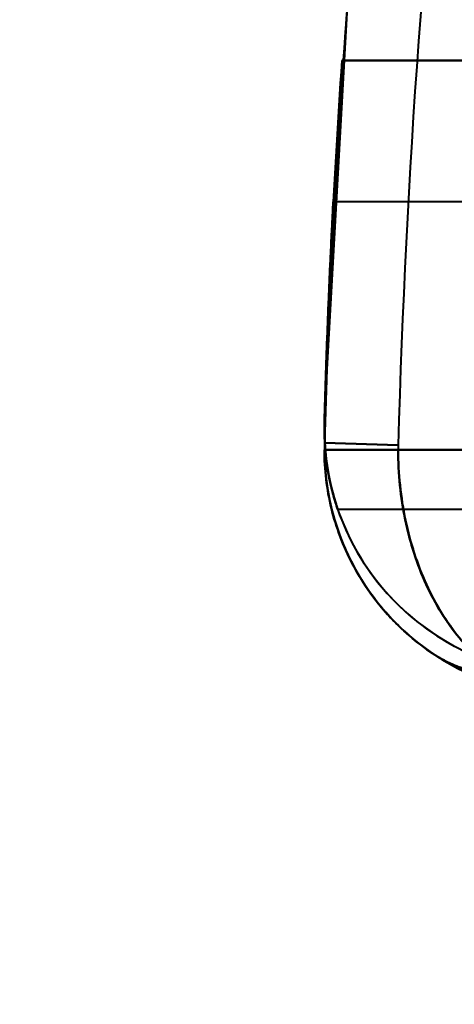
# Model space of a CAD drawing. Header units: millimetres. Extents: x -696 to 695, y -1041 to 611.
# Tile 2 of 90: x -577 to -560, y -290 to -250. Entities that reach past the tile are written whole.
import ezdxf

# ---------------------------------------------------------------- set-up
doc = ezdxf.new("R2010")
doc.units = ezdxf.units.MM
doc.layers.add('G-IMPT', color=8, linetype='Continuous', lineweight=40)

# ---------------------------------------------------------------- blocks, each defined once
blk = doc.blocks.new('NEXA 400 CALQUES_dwg-748074-Niveau de réf_')
at = {"layer": 'G-IMPT'}
for p, q in [((-540, -257.415), (-564.498, -257.415)), ((-540, -257.415), (-564.498, -257.415)), ((-540, -257.415), (-564.498, -257.415)), ((-540, -257.415), (-564.498, -257.415)), ((-564.857, -267.221), (-564.861, -267.5)), ((-564.857, -267.221), (-564.861, -267.5)), ((-561.861, -267.5), (-564.861, -267.5)), ((-561.861, -267.5), (-564.861, -267.5)), ((-561.861, -267.5), (-564.861, -267.5)), ((-561.861, -267.5), (-564.861, -267.5)), ((-561.858, -267.305), (-564.857, -267.221)), ((-564.857, -267.221), (-561.858, -267.305)), ((-564.857, -267.221), (-561.858, -267.305)), ((-561.858, -267.305), (-564.857, -267.221)), ((-561.858, -267.305), (-564.857, -267.221)), ((-564.857, -267.221), (-561.858, -267.305)), ((-564.857, -267.221), (-561.858, -267.305)), ((-561.858, -267.305), (-564.857, -267.221)), ((-564.318, -269.915), (-540, -269.915)), ((-564.318, -269.915), (-540, -269.915)), ((-564.318, -269.915), (-540, -269.915)), ((-564.318, -269.915), (-540, -269.915))]:
    blk.add_line(p, q, dxfattribs=at)
at = {"layer": 'G-IMPT', "flags": 128}
for points in [[(-562.52, -234.788), (-563.934, -249.478), (-564.761, -264.214), (-564.857, -267.221)], [(-562.52, -234.788), (-563.934, -249.478), (-564.761, -264.214), (-564.857, -267.221)], [(-564.152, -251.665), (-557.489, -251.665), (-550.826, -251.665), (-544.163, -251.665), (-537.5, -251.665)], [(-537.5, -251.665), (-544.163, -251.665), (-550.826, -251.665), (-557.489, -251.665), (-564.152, -251.665)], [(-564.152, -251.665), (-557.489, -251.665), (-550.826, -251.665), (-544.163, -251.665), (-537.5, -251.665)], [(-537.5, -251.665), (-544.163, -251.665), (-550.826, -251.665), (-557.489, -251.665), (-564.152, -251.665)], [(-535, -251.665), (-542.288, -251.665), (-549.576, -251.665), (-556.864, -251.665), (-564.152, -251.665)], [(-564.152, -251.665), (-557.489, -251.665), (-550.826, -251.665), (-544.163, -251.665), (-537.5, -251.665)], [(-537.5, -251.665), (-544.163, -251.665), (-550.826, -251.665), (-557.489, -251.665), (-564.152, -251.665)], [(-564.152, -251.665), (-556.864, -251.665), (-549.576, -251.665), (-542.288, -251.665), (-535, -251.665)], [(-535, -251.665), (-542.288, -251.665), (-549.576, -251.665), (-556.864, -251.665), (-564.152, -251.665)], [(-564.152, -251.665), (-556.864, -251.665), (-549.576, -251.665), (-542.288, -251.665), (-535, -251.665)], [(-535, -251.665), (-542.288, -251.665), (-549.576, -251.665), (-556.864, -251.665), (-564.152, -251.665)], [(-564.152, -251.665), (-557.489, -251.665), (-550.826, -251.665), (-544.163, -251.665), (-537.5, -251.665)], [(-537.5, -251.665), (-544.163, -251.665), (-550.826, -251.665), (-557.489, -251.665), (-564.152, -251.665)], [(-564.152, -251.665), (-556.864, -251.665), (-549.576, -251.665), (-542.288, -251.665), (-535, -251.665)], [(-535, -251.665), (-542.288, -251.665), (-549.576, -251.665), (-556.864, -251.665), (-564.152, -251.665)], [(-564.152, -251.665), (-556.864, -251.665), (-549.576, -251.665), (-542.288, -251.665), (-535, -251.665)], [(-561.861, -267.5), (-556.688, -267.5), (-551.515, -267.5), (-546.343, -267.5), (-541.17, -267.5)], [(-541.17, -267.5), (-546.343, -267.5), (-551.515, -267.5), (-556.688, -267.5), (-561.861, -267.5)], [(-561.861, -267.5), (-556.688, -267.5), (-551.515, -267.5), (-546.343, -267.5), (-541.17, -267.5)], [(-541.17, -267.5), (-546.343, -267.5), (-551.515, -267.5), (-556.688, -267.5), (-561.861, -267.5)], [(-541.17, -267.5), (-546.343, -267.5), (-551.515, -267.5), (-556.688, -267.5), (-561.861, -267.5)], [(-561.861, -267.5), (-556.688, -267.5), (-551.515, -267.5), (-546.343, -267.5), (-541.17, -267.5)], [(-541.17, -267.5), (-546.343, -267.5), (-551.515, -267.5), (-556.688, -267.5), (-561.861, -267.5)], [(-561.861, -267.5), (-556.688, -267.5), (-551.515, -267.5), (-546.343, -267.5), (-541.17, -267.5)]]:
    blk.add_lwpolyline(points, dxfattribs=at)
at = {"layer": 'G-IMPT'}
for centre, radius, start, end in [((-196.016, -277.5), 365.984, 173.25266, 178.40374), ((-196.016, -277.5), 365.984, 173.25266, 178.40374), ((-196.016, -277.5), 365.984, 173.25266, 178.40374), ((-196.016, -277.5), 365.984, 173.25266, 178.40374), ((-196.016, -277.5), 365.984, 173.25266, 178.40374), ((-196.016, -277.5), 365.984, 173.25266, 178.40374), ((-196.016, -277.5), 365.984, 173.25266, 178.40374), ((-196.016, -277.5), 365.984, 173.25266, 178.40374), ((-196.016, -277.5), 368.984, 173.35278, 178.40374), ((-196.016, -277.5), 368.984, 173.35278, 178.40374), ((-196.016, -277.5), 368.984, 173.35278, 178.40374), ((-196.016, -277.5), 368.984, 173.35278, 178.40374), ((-196.016, -277.5), 368.984, 173.35278, 178.40374), ((-196.016, -277.5), 368.984, 173.35278, 178.40374), ((-196.016, -277.5), 368.984, 173.35278, 178.40374), ((-196.016, -277.5), 368.984, 173.35278, 178.40374), ((-196.016, -277.5), 368.984, 175.20512, 178.40374), ((-196.016, -277.5), 368.984, 175.20512, 178.40374), ((-196.016, -277.5), 368.984, 175.20512, 178.40374), ((-196.016, -277.5), 368.984, 175.20512, 178.40374), ((-196.016, -277.5), 368.984, 175.20512, 178.40374), ((-196.016, -277.5), 368.984, 175.20512, 178.40374), ((-196.016, -277.5), 368.984, 175.20512, 178.40374), ((-196.016, -277.5), 368.984, 175.20512, 178.40374), ((-196.016, -277.5), 368.984, 175.20512, 178.40374), ((-196.016, -277.5), 368.984, 175.20512, 178.40374), ((-196.016, -277.5), 368.984, 175.20512, 178.40374), ((-196.016, -277.5), 368.984, 175.20512, 178.40374), ((-196.016, -277.5), 368.984, 175.20512, 178.40374), ((-196.016, -277.5), 368.984, 175.20512, 178.40374), ((-196.016, -277.5), 368.984, 175.20512, 178.40374), ((-196.016, -277.5), 368.984, 175.20512, 178.40374), ((-196.016, -277.5), 368.984, 175.64799, 178.40374), ((-196.016, -277.5), 368.984, 175.64799, 178.40374), ((-196.016, -277.5), 368.984, 175.64799, 178.40374), ((-196.016, -277.5), 368.984, 175.64799, 178.40374), ((-196.016, -277.5), 368.984, 175.64799, 178.40374), ((-196.016, -277.5), 368.984, 175.64799, 178.40374), ((-196.016, -277.5), 368.984, 175.64799, 178.40374), ((-196.016, -277.5), 368.984, 175.64799, 178.40374), ((-196.016, -277.5), 368.984, 175.64799, 178.40374), ((-196.016, -277.5), 368.984, 175.64799, 178.40374), ((-196.016, -277.5), 368.984, 175.64799, 178.40374), ((-196.016, -277.5), 368.984, 175.64799, 178.40374), ((-196.016, -277.5), 368.984, 175.64799, 178.40374), ((-196.016, -277.5), 368.984, 175.64799, 178.40374), ((-196.016, -277.5), 368.984, 175.64799, 178.40374), ((-196.016, -277.5), 368.984, 175.64799, 178.40374), ((-196.016, -276.665), 368.984, 176.11503, 178.40374), ((-196.016, -276.665), 368.984, 176.11503, 178.40374), ((-196.016, -276.665), 368.984, 176.11503, 178.40374), ((-196.016, -276.665), 368.984, 176.11503, 178.40374), ((-196.016, -276.665), 368.984, 176.11503, 178.40374), ((-196.016, -276.665), 368.984, 176.11503, 178.40374), ((-196.016, -276.665), 368.984, 176.11503, 178.40374), ((-196.016, -276.665), 368.984, 176.11503, 178.40374), ((-196.016, -276.665), 368.984, 176.11503, 178.40374), ((-196.016, -276.665), 368.984, 176.11503, 178.40374), ((-196.016, -276.665), 368.984, 176.11503, 178.40374), ((-196.016, -276.665), 368.984, 176.11503, 178.40374), ((-196.016, -276.665), 368.984, 176.11503, 178.40374), ((-196.016, -276.665), 368.984, 176.11503, 178.40374), ((-196.016, -276.665), 368.984, 176.11503, 178.40374), ((-196.016, -276.665), 368.984, 176.11503, 178.40374), ((-554.861, -266.665), 10, 178.4037, 241.8686), ((-554.861, -266.665), 10, 178.4037, 270), ((-554.861, -266.665), 10, 178.4037, 270), ((-554.861, -266.665), 10, 178.4037, 270), ((-554.861, -266.665), 10, 178.4037, 270), ((-554.861, -266.665), 10, 178.4037, 241.8686), ((-554.861, -266.665), 10, 178.4037, 241.8686), ((-554.861, -266.665), 10, 178.4037, 270), ((-554.861, -266.665), 10, 178.4037, 270), ((-554.861, -266.665), 10, 178.4037, 270), ((-554.861, -266.665), 10, 178.4037, 270), ((-554.861, -266.665), 10, 178.4037, 241.8686), ((-554.861, -266.665), 10, 178.4037, 241.8686), ((-554.861, -266.665), 10, 178.4037, 241.8686), ((-554.861, -266.665), 10, 178.4037, 241.8686), ((-554.861, -266.665), 10, 178.4037, 241.8686), ((-554.861, -267.5), 10, 178.4037, 248.4348), ((-554.861, -267.5), 10, 178.4037, 248.4348), ((-554.861, -267.5), 10, 178.4037, 270), ((-554.861, -267.5), 10, 178.4037, 270), ((-554.861, -267.5), 10, 178.4037, 270), ((-554.861, -267.5), 10, 178.4037, 270), ((-554.861, -267.5), 10, 178.4037, 248.4348), ((-554.861, -267.5), 10, 178.4037, 248.4348), ((-554.861, -267.5), 10, 178.4037, 270), ((-554.861, -267.5), 10, 178.4037, 270), ((-554.861, -267.5), 10, 178.4037, 270), ((-554.861, -267.5), 10, 178.4037, 270), ((-554.861, -267.5), 10, 178.4037, 235.1501), ((-554.861, -267.5), 10, 178.4037, 180), ((-554.861, -267.5), 10, 178.4037, 235.1501), ((-554.861, -267.5), 10, 178.4037, 180), ((-554.861, -267.5), 10, 178.4037, 270), ((-554.861, -267.5), 10, 178.4037, 235.1501), ((-554.861, -267.5), 10, 178.4037, 270), ((-554.861, -267.5), 10, 178.4037, 235.1501), ((-554.861, -267.5), 10, 178.4037, 248.4348), ((-554.861, -267.5), 10, 178.4037, 248.4348), ((-554.861, -267.5), 10, 178.4037, 270), ((-554.861, -267.5), 10, 178.4037, 270), ((-554.861, -267.5), 10, 178.4037, 235.1501), ((-554.861, -267.5), 10, 178.4037, 180), ((-554.861, -267.5), 10, 178.4037, 235.1501), ((-554.861, -267.5), 10, 178.4037, 180), ((-554.861, -267.5), 10, 178.4037, 270), ((-554.861, -267.5), 10, 178.4037, 235.1501), ((-554.861, -267.5), 10, 178.4037, 270), ((-554.861, -267.5), 10, 178.4037, 235.1501), ((-554.861, -267.5), 10, 178.4037, 248.4348), ((-554.861, -267.5), 10, 178.4037, 248.4348), ((-554.861, -267.5), 10, 178.4037, 270), ((-554.861, -267.5), 10, 178.4037, 270), ((-554.861, -267.5), 10, 178.4037, 180), ((-554.861, -267.5), 10, 178.4037, 180), ((-554.861, -267.5), 10, 178.4037, 180), ((-554.861, -267.5), 10, 178.4037, 180), ((-554.861, -267.5), 7, 178.4037, 180), ((-554.861, -267.5), 7, 178.4037, 180), ((-554.861, -267.5), 7, 178.4037, 180), ((-554.861, -267.5), 7, 178.4037, 180), ((-554.861, -267.5), 7, 178.4037, 180), ((-554.861, -267.5), 7, 178.4037, 180), ((-554.861, -267.5), 7, 178.4037, 180), ((-554.861, -267.5), 7, 178.4037, 180)]:
    blk.add_arc(centre, radius, start, end, dxfattribs=at)
for points, knots in [([(-564.498, -257.415), (-564.499, -257.415), (-564.508, -257.551), (-564.534, -258.146), (-564.582, -259.076), (-564.637, -260.287), (-564.699, -261.745), (-564.781, -263.856), (-564.828, -265.446), (-564.857, -266.387)], [0, 0, 0, 0, 0.125, 0.25, 0.375, 0.5, 0.625, 0.75, 1, 1, 1, 1]), ([(-564.857, -266.387), (-564.828, -265.446), (-564.781, -263.856), (-564.699, -261.745), (-564.637, -260.287), (-564.582, -259.076), (-564.534, -258.146), (-564.508, -257.551), (-564.499, -257.415), (-564.498, -257.415)], [0, 0, 0, 0, 0.25, 0.375, 0.5, 0.625, 0.75, 0.875, 1, 1, 1, 1]), ([(-564.498, -257.415), (-564.499, -257.415), (-564.508, -257.551), (-564.534, -258.146), (-564.582, -259.076), (-564.637, -260.287), (-564.699, -261.745), (-564.781, -263.856), (-564.828, -265.446), (-564.857, -266.387)], [0, 0, 0, 0, 0.125, 0.25, 0.375, 0.5, 0.625, 0.75, 1, 1, 1, 1]), ([(-564.857, -266.387), (-564.828, -265.446), (-564.781, -263.856), (-564.699, -261.745), (-564.637, -260.287), (-564.582, -259.076), (-564.534, -258.146), (-564.508, -257.551), (-564.499, -257.415), (-564.498, -257.415)], [0, 0, 0, 0, 0.25, 0.375, 0.5, 0.625, 0.75, 0.875, 1, 1, 1, 1]), ([(-564.498, -257.415), (-564.499, -257.415), (-564.508, -257.551), (-564.534, -258.146), (-564.582, -259.076), (-564.637, -260.287), (-564.699, -261.745), (-564.781, -263.856), (-564.828, -265.446), (-564.857, -266.387)], [0, 0, 0, 0, 0.125, 0.25, 0.375, 0.5, 0.625, 0.75, 1, 1, 1, 1]), ([(-564.857, -266.387), (-564.828, -265.446), (-564.781, -263.856), (-564.699, -261.745), (-564.637, -260.287), (-564.582, -259.076), (-564.534, -258.146), (-564.508, -257.551), (-564.499, -257.415), (-564.498, -257.415)], [0, 0, 0, 0, 0.25, 0.375, 0.5, 0.625, 0.75, 0.875, 1, 1, 1, 1]), ([(-564.498, -257.415), (-564.499, -257.415), (-564.508, -257.551), (-564.534, -258.146), (-564.582, -259.076), (-564.637, -260.287), (-564.699, -261.745), (-564.781, -263.856), (-564.828, -265.446), (-564.857, -266.387)], [0, 0, 0, 0, 0.125, 0.25, 0.375, 0.5, 0.625, 0.75, 1, 1, 1, 1]), ([(-564.857, -266.387), (-564.828, -265.446), (-564.781, -263.856), (-564.699, -261.745), (-564.637, -260.287), (-564.582, -259.076), (-564.534, -258.146), (-564.508, -257.551), (-564.499, -257.415), (-564.498, -257.415)], [0, 0, 0, 0, 0.25, 0.375, 0.5, 0.625, 0.75, 0.875, 1, 1, 1, 1]), ([(-564.857, -266.387), (-564.839, -265.751), (-564.802, -264.545), (-564.755, -263.201), (-564.718, -262.224), (-564.69, -261.541), (-564.668, -261.012), (-564.651, -260.613), (-564.638, -260.328), (-564.626, -260.05), (-564.609, -259.682), (-564.58, -259.059), (-564.549, -258.424), (-564.524, -257.929), (-564.509, -257.643), (-564.5, -257.46), (-564.496, -257.393), (-564.5, -257.46), (-564.509, -257.643), (-564.524, -257.929), (-564.549, -258.424), (-564.58, -259.059), (-564.609, -259.682), (-564.626, -260.05), (-564.638, -260.328), (-564.651, -260.613), (-564.668, -261.012), (-564.69, -261.541), (-564.718, -262.224), (-564.755, -263.201), (-564.802, -264.545), (-564.839, -265.751), (-564.857, -266.387)], [0, 0, 0, 0, 0.0625, 0.125, 0.15625, 0.1875, 0.21875, 0.234375, 0.25, 0.265625, 0.28125, 0.3125, 0.375, 0.40625, 0.4375, 0.46875, 0.5, 0.53125, 0.5625, 0.59375, 0.625, 0.6875, 0.71875, 0.734375, 0.75, 0.765625, 0.78125, 0.8125, 0.84375, 0.875, 0.9375, 1, 1, 1, 1]), ([(-564.857, -266.387), (-564.839, -265.751), (-564.802, -264.545), (-564.755, -263.201), (-564.718, -262.224), (-564.69, -261.541), (-564.668, -261.012), (-564.651, -260.613), (-564.638, -260.328), (-564.626, -260.05), (-564.609, -259.682), (-564.58, -259.059), (-564.549, -258.424), (-564.524, -257.929), (-564.509, -257.643), (-564.5, -257.46), (-564.496, -257.393), (-564.5, -257.46), (-564.509, -257.643), (-564.524, -257.929), (-564.549, -258.424), (-564.58, -259.059), (-564.609, -259.682), (-564.626, -260.05), (-564.638, -260.328), (-564.651, -260.613), (-564.668, -261.012), (-564.69, -261.541), (-564.718, -262.224), (-564.755, -263.201), (-564.802, -264.545), (-564.839, -265.751), (-564.857, -266.387)], [0, 0, 0, 0, 0.0625, 0.125, 0.15625, 0.1875, 0.21875, 0.234375, 0.25, 0.265625, 0.28125, 0.3125, 0.375, 0.40625, 0.4375, 0.46875, 0.5, 0.53125, 0.5625, 0.59375, 0.625, 0.6875, 0.71875, 0.734375, 0.75, 0.765625, 0.78125, 0.8125, 0.84375, 0.875, 0.9375, 1, 1, 1, 1]), ([(-564.857, -266.387), (-564.839, -265.751), (-564.802, -264.545), (-564.755, -263.201), (-564.718, -262.224), (-564.69, -261.541), (-564.668, -261.012), (-564.651, -260.613), (-564.638, -260.328), (-564.626, -260.05), (-564.609, -259.682), (-564.58, -259.059), (-564.549, -258.424), (-564.524, -257.929), (-564.509, -257.643), (-564.5, -257.46), (-564.496, -257.393), (-564.5, -257.46), (-564.509, -257.643), (-564.524, -257.929), (-564.549, -258.424), (-564.58, -259.059), (-564.609, -259.682), (-564.626, -260.05), (-564.638, -260.328), (-564.651, -260.613), (-564.668, -261.012), (-564.69, -261.541), (-564.718, -262.224), (-564.755, -263.201), (-564.802, -264.545), (-564.839, -265.751), (-564.857, -266.387)], [0, 0, 0, 0, 0.0625, 0.125, 0.15625, 0.1875, 0.21875, 0.234375, 0.25, 0.265625, 0.28125, 0.3125, 0.375, 0.40625, 0.4375, 0.46875, 0.5, 0.53125, 0.5625, 0.59375, 0.625, 0.6875, 0.71875, 0.734375, 0.75, 0.765625, 0.78125, 0.8125, 0.84375, 0.875, 0.9375, 1, 1, 1, 1]), ([(-564.857, -266.387), (-564.839, -265.751), (-564.802, -264.545), (-564.755, -263.201), (-564.718, -262.224), (-564.69, -261.541), (-564.668, -261.012), (-564.651, -260.613), (-564.638, -260.328), (-564.626, -260.05), (-564.609, -259.682), (-564.58, -259.059), (-564.549, -258.424), (-564.524, -257.929), (-564.509, -257.643), (-564.5, -257.46), (-564.496, -257.393), (-564.5, -257.46), (-564.509, -257.643), (-564.524, -257.929), (-564.549, -258.424), (-564.58, -259.059), (-564.609, -259.682), (-564.626, -260.05), (-564.638, -260.328), (-564.651, -260.613), (-564.668, -261.012), (-564.69, -261.541), (-564.718, -262.224), (-564.755, -263.201), (-564.802, -264.545), (-564.839, -265.751), (-564.857, -266.387)], [0, 0, 0, 0, 0.0625, 0.125, 0.15625, 0.1875, 0.21875, 0.234375, 0.25, 0.265625, 0.28125, 0.3125, 0.375, 0.40625, 0.4375, 0.46875, 0.5, 0.53125, 0.5625, 0.59375, 0.625, 0.6875, 0.71875, 0.734375, 0.75, 0.765625, 0.78125, 0.8125, 0.84375, 0.875, 0.9375, 1, 1, 1, 1]), ([(-564.857, -266.387), (-564.872, -266.948), (-564.823, -267.692), (-564.7, -268.479), (-564.596, -268.963), (-564.493, -269.36), (-564.4, -269.669), (-564.335, -269.867), (-564.309, -269.939), (-564.335, -269.867), (-564.422, -269.602), (-564.562, -269.124), (-564.7, -268.479), (-564.823, -267.692), (-564.872, -266.948), (-564.857, -266.387)], [0, 0, 0, 0, 0.125, 0.1875, 0.25, 0.3125, 0.375, 0.4375, 0.5, 0.5625, 0.625, 0.75, 0.8125, 0.875, 1, 1, 1, 1]), ([(-564.857, -266.387), (-564.872, -266.948), (-564.823, -267.692), (-564.7, -268.479), (-564.596, -268.963), (-564.493, -269.36), (-564.4, -269.669), (-564.335, -269.867), (-564.309, -269.939), (-564.335, -269.867), (-564.422, -269.602), (-564.562, -269.124), (-564.7, -268.479), (-564.823, -267.692), (-564.872, -266.948), (-564.857, -266.387)], [0, 0, 0, 0, 0.125, 0.1875, 0.25, 0.3125, 0.375, 0.4375, 0.5, 0.5625, 0.625, 0.75, 0.8125, 0.875, 1, 1, 1, 1]), ([(-564.857, -266.387), (-564.872, -266.948), (-564.823, -267.692), (-564.7, -268.479), (-564.597, -268.963), (-564.493, -269.36), (-564.4, -269.668), (-564.335, -269.867), (-564.309, -269.939), (-564.335, -269.867), (-564.422, -269.601), (-564.562, -269.123), (-564.7, -268.479), (-564.823, -267.692), (-564.872, -266.948), (-564.857, -266.387)], [0, 0, 0, 0, 0.125, 0.1875, 0.25, 0.3125, 0.375, 0.4375, 0.5, 0.5625, 0.625, 0.75, 0.8125, 0.875, 1, 1, 1, 1]), ([(-564.857, -266.387), (-564.872, -266.948), (-564.823, -267.692), (-564.7, -268.479), (-564.597, -268.963), (-564.493, -269.36), (-564.4, -269.668), (-564.335, -269.867), (-564.309, -269.939), (-564.335, -269.867), (-564.422, -269.601), (-564.562, -269.123), (-564.7, -268.479), (-564.823, -267.692), (-564.872, -266.948), (-564.857, -266.387)], [0, 0, 0, 0, 0.125, 0.1875, 0.25, 0.3125, 0.375, 0.4375, 0.5, 0.5625, 0.625, 0.75, 0.8125, 0.875, 1, 1, 1, 1]), ([(-564.857, -266.387), (-564.857, -266.653), (-564.849, -267.036), (-564.821, -267.509), (-564.793, -267.845), (-564.754, -268.156), (-564.703, -268.443), (-564.647, -268.709), (-564.596, -268.953), (-564.545, -269.176), (-564.471, -269.439), (-564.406, -269.644), (-564.366, -269.785), (-564.334, -269.885), (-564.321, -269.915), (-564.318, -269.915)], [0, 0, 0, 0, 0.125, 0.1875, 0.25, 0.3125, 0.375, 0.4375, 0.5, 0.5625, 0.625, 0.75, 0.8125, 0.875, 1, 1, 1, 1]), ([(-564.318, -269.915), (-564.321, -269.915), (-564.334, -269.885), (-564.366, -269.785), (-564.406, -269.644), (-564.471, -269.439), (-564.545, -269.176), (-564.596, -268.953), (-564.647, -268.709), (-564.703, -268.443), (-564.754, -268.156), (-564.793, -267.845), (-564.821, -267.509), (-564.849, -267.036), (-564.857, -266.653), (-564.857, -266.387)], [0, 0, 0, 0, 0.125, 0.1875, 0.25, 0.375, 0.4375, 0.5, 0.5625, 0.625, 0.6875, 0.75, 0.8125, 0.875, 1, 1, 1, 1]), ([(-564.857, -266.387), (-564.857, -266.653), (-564.849, -267.036), (-564.821, -267.509), (-564.793, -267.845), (-564.754, -268.156), (-564.703, -268.443), (-564.647, -268.709), (-564.596, -268.953), (-564.545, -269.176), (-564.471, -269.439), (-564.406, -269.644), (-564.366, -269.785), (-564.334, -269.885), (-564.321, -269.915), (-564.318, -269.915)], [0, 0, 0, 0, 0.125, 0.1875, 0.25, 0.3125, 0.375, 0.4375, 0.5, 0.5625, 0.625, 0.75, 0.8125, 0.875, 1, 1, 1, 1]), ([(-564.318, -269.915), (-564.321, -269.915), (-564.334, -269.885), (-564.366, -269.785), (-564.406, -269.644), (-564.471, -269.439), (-564.545, -269.176), (-564.596, -268.953), (-564.647, -268.709), (-564.703, -268.443), (-564.754, -268.156), (-564.793, -267.845), (-564.821, -267.509), (-564.849, -267.036), (-564.857, -266.653), (-564.857, -266.387)], [0, 0, 0, 0, 0.125, 0.1875, 0.25, 0.375, 0.4375, 0.5, 0.5625, 0.625, 0.6875, 0.75, 0.8125, 0.875, 1, 1, 1, 1]), ([(-564.857, -266.387), (-564.857, -266.653), (-564.848, -267.036), (-564.821, -267.51), (-564.793, -267.845), (-564.754, -268.156), (-564.703, -268.443), (-564.648, -268.708), (-564.596, -268.952), (-564.545, -269.175), (-564.471, -269.439), (-564.406, -269.643), (-564.366, -269.784), (-564.334, -269.885), (-564.321, -269.915), (-564.318, -269.915)], [0, 0, 0, 0, 0.125, 0.1875, 0.25, 0.3125, 0.375, 0.4375, 0.5, 0.5625, 0.625, 0.75, 0.8125, 0.875, 1, 1, 1, 1]), ([(-564.318, -269.915), (-564.321, -269.915), (-564.334, -269.885), (-564.366, -269.785), (-564.406, -269.644), (-564.471, -269.439), (-564.545, -269.176), (-564.596, -268.953), (-564.647, -268.709), (-564.703, -268.443), (-564.754, -268.156), (-564.793, -267.845), (-564.821, -267.509), (-564.849, -267.036), (-564.857, -266.653), (-564.857, -266.387)], [0, 0, 0, 0, 0.125, 0.1875, 0.25, 0.375, 0.4375, 0.5, 0.5625, 0.625, 0.6875, 0.75, 0.8125, 0.875, 1, 1, 1, 1]), ([(-564.857, -266.387), (-564.857, -266.653), (-564.848, -267.036), (-564.821, -267.51), (-564.793, -267.845), (-564.754, -268.156), (-564.703, -268.443), (-564.648, -268.708), (-564.596, -268.952), (-564.545, -269.175), (-564.471, -269.439), (-564.406, -269.643), (-564.366, -269.784), (-564.334, -269.885), (-564.321, -269.915), (-564.318, -269.915)], [0, 0, 0, 0, 0.125, 0.1875, 0.25, 0.3125, 0.375, 0.4375, 0.5, 0.5625, 0.625, 0.75, 0.8125, 0.875, 1, 1, 1, 1]), ([(-564.318, -269.915), (-564.321, -269.915), (-564.334, -269.885), (-564.366, -269.785), (-564.406, -269.644), (-564.471, -269.439), (-564.545, -269.176), (-564.596, -268.953), (-564.647, -268.709), (-564.703, -268.443), (-564.754, -268.156), (-564.793, -267.845), (-564.821, -267.509), (-564.849, -267.036), (-564.857, -266.653), (-564.857, -266.387)], [0, 0, 0, 0, 0.125, 0.1875, 0.25, 0.375, 0.4375, 0.5, 0.5625, 0.625, 0.6875, 0.75, 0.8125, 0.875, 1, 1, 1, 1]), ([(-560.575, -275.706), (-561.233, -275.248), (-562.438, -274.172), (-564.269, -271.508), (-564.861, -269.104), (-564.861, -267.5)], [0, 0, 0, 0, 0.25, 0.5, 1, 1, 1, 1]), ([(-560.575, -275.706), (-561.233, -275.248), (-562.438, -274.172), (-564.269, -271.508), (-564.861, -269.104), (-564.861, -267.5)], [0, 0, 0, 0, 0.25, 0.5, 1, 1, 1, 1]), ([(-557.661, -276.665), (-558.293, -276.279), (-559.142, -275.505), (-560.113, -274.151), (-560.732, -272.996), (-561.227, -271.726), (-561.716, -269.915), (-561.858, -268.466), (-561.861, -267.5)], [0, 0, 0, 0, 0.25, 0.375, 0.5, 0.625, 0.75, 1, 1, 1, 1]), ([(-561.861, -267.5), (-561.853, -268.466), (-561.708, -269.915), (-561.223, -271.726), (-560.733, -272.996), (-560.117, -274.151), (-559.15, -275.505), (-558.297, -276.279), (-557.661, -276.665)], [0, 0, 0, 0, 0.25, 0.375, 0.5, 0.625, 0.75, 1, 1, 1, 1]), ([(-557.661, -276.665), (-558.293, -276.279), (-559.142, -275.505), (-560.113, -274.151), (-560.732, -272.996), (-561.227, -271.726), (-561.716, -269.915), (-561.858, -268.466), (-561.861, -267.5)], [0, 0, 0, 0, 0.25, 0.375, 0.5, 0.625, 0.75, 1, 1, 1, 1]), ([(-561.861, -267.5), (-561.853, -268.466), (-561.708, -269.915), (-561.223, -271.726), (-560.733, -272.996), (-560.117, -274.151), (-559.15, -275.505), (-558.297, -276.279), (-557.661, -276.665)], [0, 0, 0, 0, 0.25, 0.375, 0.5, 0.625, 0.75, 1, 1, 1, 1]), ([(-557.661, -276.665), (-557.916, -276.664), (-558.243, -276.636), (-558.627, -276.563), (-558.816, -276.519), (-559.003, -276.468), (-559.189, -276.409), (-559.373, -276.343), (-559.613, -276.247), (-560.026, -276.056), (-560.363, -275.854), (-560.575, -275.706)], [0, 0, 0, 0, 0.25, 0.3125, 0.375, 0.4375, 0.5, 0.5625, 0.625, 0.75, 1, 1, 1, 1]), ([(-560.575, -275.706), (-560.363, -275.854), (-560.026, -276.056), (-559.613, -276.247), (-559.373, -276.343), (-559.189, -276.409), (-559.003, -276.468), (-558.816, -276.519), (-558.627, -276.563), (-558.243, -276.636), (-557.916, -276.664), (-557.661, -276.665)], [0, 0, 0, 0, 0.25, 0.375, 0.4375, 0.5, 0.5625, 0.625, 0.6875, 0.75, 1, 1, 1, 1]), ([(-560.575, -275.706), (-560.145, -276.006), (-559.448, -276.361), (-558.436, -276.62), (-557.922, -276.664), (-557.661, -276.665)], [0, 0, 0, 0, 0.5, 0.75, 1, 1, 1, 1]), ([(-557.661, -276.665), (-557.922, -276.664), (-558.436, -276.62), (-559.448, -276.361), (-560.145, -276.006), (-560.575, -275.706)], [0, 0, 0, 0, 0.25, 0.5, 1, 1, 1, 1]), ([(-557.661, -276.665), (-557.916, -276.664), (-558.243, -276.636), (-558.627, -276.563), (-558.816, -276.519), (-559.003, -276.468), (-559.189, -276.409), (-559.373, -276.343), (-559.613, -276.247), (-560.026, -276.056), (-560.363, -275.854), (-560.575, -275.706)], [0, 0, 0, 0, 0.25, 0.3125, 0.375, 0.4375, 0.5, 0.5625, 0.625, 0.75, 1, 1, 1, 1]), ([(-560.575, -275.706), (-560.363, -275.854), (-560.026, -276.056), (-559.613, -276.247), (-559.373, -276.343), (-559.189, -276.409), (-559.003, -276.468), (-558.816, -276.519), (-558.627, -276.563), (-558.243, -276.636), (-557.916, -276.664), (-557.661, -276.665)], [0, 0, 0, 0, 0.25, 0.375, 0.4375, 0.5, 0.5625, 0.625, 0.6875, 0.75, 1, 1, 1, 1]), ([(-560.575, -275.706), (-560.145, -276.006), (-559.448, -276.361), (-558.436, -276.62), (-557.922, -276.664), (-557.661, -276.665)], [0, 0, 0, 0, 0.5, 0.75, 1, 1, 1, 1]), ([(-557.661, -276.665), (-557.922, -276.664), (-558.436, -276.62), (-559.448, -276.361), (-560.145, -276.006), (-560.575, -275.706)], [0, 0, 0, 0, 0.25, 0.5, 1, 1, 1, 1])]:
    blk.add_open_spline(points, degree=3, knots=knots, dxfattribs=at)
for points in [[(-564.861, -267.5), (-564.861, -268.302), (-564.667, -269.906), (-563.811, -272.174), (-562.439, -274.172), (-561.233, -275.248), (-560.575, -275.707)], [(-564.861, -267.5), (-564.861, -267.5), (-564.708, -267.5), (-564.049, -267.5), (-562.988, -267.5), (-562.214, -267.5), (-561.861, -267.5)], [(-560.575, -275.707), (-561.233, -275.248), (-562.439, -274.172), (-563.811, -272.174), (-564.667, -269.906), (-564.861, -268.302), (-564.861, -267.5)], [(-561.861, -267.5), (-562.214, -267.5), (-562.988, -267.5), (-564.049, -267.5), (-564.708, -267.5), (-564.861, -267.5), (-564.861, -267.5)], [(-564.861, -267.5), (-564.861, -269.104), (-564.073, -272.311), (-561.892, -274.79), (-560.575, -275.706)], [(-564.861, -267.5), (-564.861, -268.302), (-564.667, -269.906), (-563.811, -272.174), (-562.439, -274.172), (-561.233, -275.248), (-560.575, -275.707)], [(-564.861, -267.5), (-564.861, -267.5), (-564.708, -267.5), (-564.049, -267.5), (-562.988, -267.5), (-562.214, -267.5), (-561.861, -267.5)], [(-560.575, -275.707), (-561.233, -275.248), (-562.439, -274.172), (-563.811, -272.174), (-564.667, -269.906), (-564.861, -268.302), (-564.861, -267.5)], [(-561.861, -267.5), (-562.214, -267.5), (-562.988, -267.5), (-564.049, -267.5), (-564.708, -267.5), (-564.861, -267.5), (-564.861, -267.5)], [(-564.861, -267.5), (-564.861, -269.104), (-564.073, -272.311), (-561.892, -274.79), (-560.575, -275.706)], [(-561.861, -267.5), (-561.861, -268.466), (-561.663, -270.398), (-560.8, -273.054), (-559.441, -275.248), (-558.28, -276.279), (-557.661, -276.665)], [(-557.661, -276.665), (-558.28, -276.279), (-559.441, -275.248), (-560.8, -273.054), (-561.663, -270.398), (-561.861, -268.466), (-561.861, -267.5)], [(-561.861, -267.5), (-561.861, -268.466), (-561.663, -270.398), (-560.8, -273.054), (-559.441, -275.248), (-558.28, -276.279), (-557.661, -276.665)], [(-557.661, -276.665), (-558.28, -276.279), (-559.441, -275.248), (-560.8, -273.054), (-561.663, -270.398), (-561.861, -268.466), (-561.861, -267.5)]]:
    blk.add_open_spline(points, degree=3, dxfattribs=at)

msp = doc.modelspace()

# ---------------------------------------------------------------- linework, layer by layer
at = {"color": 94, "lineweight": 30}
msp.add_circle((0, 1), 609.6, dxfattribs=at)

# ---------------------------------------------------------------- block references
at = {"layer": 'G-IMPT'}
msp.add_blockref('NEXA 400 CALQUES_dwg-748074-Niveau de réf_', (0, 0), dxfattribs=at)

doc.saveas('drawing.dxf')
